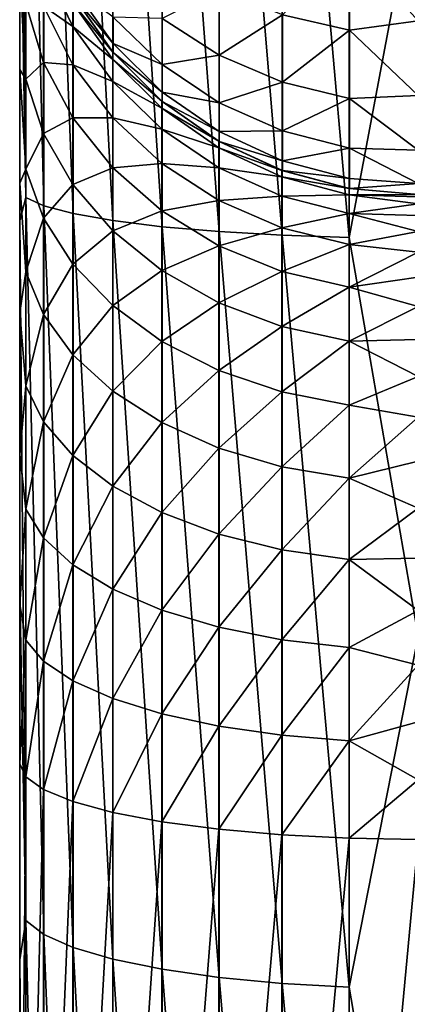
# Model space of a CAD drawing. Header units: metres. Extents: x -150 to 146, y -127 to 82.
# Tile 16 of 256: x -149.6 to -148.628, y -4.784 to -2.311. Entities that reach past the tile are written whole.
import ezdxf

# ---------------------------------------------------------------- set-up
doc = ezdxf.new("R2010")
doc.units = ezdxf.units.M
doc.layers.add('solid_ELLA_AP_WANNE_SW0001', color=7, linetype='CONTINUOUS')

msp = doc.modelspace()

# ---------------------------------------------------------------- linework, layer by layer
at = {"layer": 'solid_ELLA_AP_WANNE_SW0001'}
for points in [[(-149.600006, -21.998028, 0.260199), (-149.600006, 21.9667, 1.200968), (-149.600006, 21.998051, 0.258183)], [(-149.600006, -21.989384, -0.680831), (-149.600006, 21.998051, 0.258183), (-149.600006, 21.989319, -0.682889)], [(-149.600006, -21.998028, 0.260199), (-149.600006, 21.998051, 0.258183), (-149.600006, -21.989384, -0.680831)], [(-149.600006, -21.940376, -1.617136), (-149.600006, 21.989319, -0.682889), (-149.600006, 21.940222, -1.619231)], [(-149.600006, -21.989384, -0.680831), (-149.600006, 21.989319, -0.682889), (-149.600006, -21.940376, -1.617136)], [(-149.600006, -21.966591, 1.202937), (-149.600006, 21.895464, 2.140321), (-149.600006, 21.9667, 1.200968)], [(-149.600006, -21.966591, 1.202937), (-149.600006, 21.9667, 1.200968), (-149.600006, -21.998028, 0.260199)], [(-149.600006, -21.850758, -2.55427), (-149.600006, 21.940222, -1.619231), (-149.600006, 21.850508, -2.556398)], [(-149.600006, -21.940376, -1.617136), (-149.600006, 21.940222, -1.619231), (-149.600006, -21.850758, -2.55427)], [(-149.600006, -21.895277, 2.142242), (-149.600006, 21.784483, 3.071629), (-149.600006, 21.895464, 2.140321)], [(-149.600006, -21.895277, 2.142242), (-149.600006, 21.895464, 2.140321), (-149.600006, -21.966591, 1.202937)], [(-149.600006, -21.721155, -3.488612), (-149.600006, 21.850508, -2.556398), (-149.600006, 21.720808, -3.490769)], [(-149.600006, -21.850758, -2.55427), (-149.600006, 21.850508, -2.556398), (-149.600006, -21.721155, -3.488612)], [(-149.600006, -21.78422, 3.073499), (-149.600006, 21.632984, 3.999683), (-149.600006, 21.784483, 3.071629)], [(-149.600006, -21.78422, 3.073499), (-149.600006, 21.784483, 3.071629), (-149.600006, -21.895277, 2.142242)], [(-149.600006, -21.552286, -4.41507), (-149.600006, 21.720808, -3.490769), (-149.600006, 21.551838, -4.417252)], [(-149.600006, -21.721155, -3.488612), (-149.600006, 21.720808, -3.490769), (-149.600006, -21.552286, -4.41507)], [(-149.600006, -21.632648, 4.001499), (-149.600006, 21.441534, 4.9232), (-149.600006, 21.632984, 3.999683)], [(-149.600006, -21.632648, 4.001499), (-149.600006, 21.632984, 3.999683), (-149.600006, -21.78422, 3.073499)], [(-149.600006, -21.344658, -5.329469), (-149.600006, 21.551838, -4.417252), (-149.600006, 21.344109, -5.331671)], [(-149.600006, -21.552286, -4.41507), (-149.600006, 21.551838, -4.417252), (-149.600006, -21.344658, -5.329469)], [(-149.600006, -21.44113, 4.924959), (-149.600006, 21.211245, 5.837162), (-149.600006, 21.441534, 4.9232)], [(-149.600006, -21.44113, 4.924959), (-149.600006, 21.441534, 4.9232), (-149.600006, -21.632648, 4.001499)], [(-149.600006, -21.096973, -6.236975), (-149.600006, 21.344109, -5.331671), (-149.600006, 21.096317, -6.239192)], [(-149.600006, -21.344658, -5.329469), (-149.600006, 21.344109, -5.331671), (-149.600006, -21.096973, -6.236975)], [(-149.600006, -21.210775, 5.838861), (-149.600006, 20.943209, 6.736605), (-149.600006, 21.211245, 5.837162)], [(-149.600006, -21.210775, 5.838861), (-149.600006, 21.211245, 5.837162), (-149.600006, -21.44113, 4.924959)], [(-149.600006, -20.810144, -7.135509), (-149.600006, 21.096317, -6.239192), (-149.600006, 20.809381, -7.137736)], [(-149.600006, -21.096973, -6.236975), (-149.600006, 21.096317, -6.239192), (-149.600006, -20.810144, -7.135509)], [(-149.600006, -20.942682, 6.738243), (-149.600006, 20.636206, 7.624506), (-149.600006, 20.943209, 6.736605)], [(-149.600006, -20.942682, 6.738243), (-149.600006, 20.943209, 6.736605), (-149.600006, -21.210775, 5.838861)], [(-149.600006, -20.485786, -8.020185), (-149.600006, 20.809381, -7.137736), (-149.600006, 20.484913, -8.022417)], [(-149.600006, -20.810144, -7.135509), (-149.600006, 20.809381, -7.137736), (-149.600006, -20.485786, -8.020185)], [(-149.600006, -20.635624, 7.62608), (-149.600006, 20.290331, 8.501708), (-149.600006, 20.636206, 7.624506)], [(-149.600006, -20.635624, 7.62608), (-149.600006, 20.636206, 7.624506), (-149.600006, -20.942682, 6.738243)], [(-149.600006, -20.125418, -8.886335), (-149.600006, 20.484913, -8.022417), (-149.600006, 20.124432, -8.888567)], [(-149.600006, -20.485786, -8.020185), (-149.600006, 20.484913, -8.022417), (-149.600006, -20.125418, -8.886335)], [(-149.600006, -20.289701, 8.503214), (-149.600006, 19.907581, 9.363453), (-149.600006, 20.290331, 8.501708)], [(-149.600006, -20.289701, 8.503214), (-149.600006, 20.290331, 8.501708), (-149.600006, -20.635624, 7.62608)], [(-149.600006, -19.727198, -9.73768), (-149.600006, 20.124432, -8.888567), (-149.600006, 19.726101, -9.739904)], [(-149.600006, -20.125418, -8.886335), (-149.600006, 20.124432, -8.888567), (-149.600006, -19.727198, -9.73768)], [(-149.600006, -19.906904, 9.364891), (-149.600006, 19.489948, 10.204987), (-149.600006, 19.907581, 9.363453)], [(-149.600006, -19.906904, 9.364891), (-149.600006, 19.907581, 9.363453), (-149.600006, -20.289701, 8.503214)], [(-149.600006, -19.291613, -10.574054), (-149.600006, 19.726101, -9.739904), (-149.600006, 19.2904, -10.576266)], [(-149.600006, -19.727198, -9.73768), (-149.600006, 19.726101, -9.739904), (-149.600006, -19.291613, -10.574054)], [(-149.600006, -19.489231, 10.206356), (-149.600006, 19.036777, 11.026817), (-149.600006, 19.489948, 10.204987)], [(-149.600006, -19.489231, 10.206356), (-149.600006, 19.489948, 10.204987), (-149.600006, -19.906904, 9.364891)], [(-149.600006, -18.821114, -11.390936), (-149.600006, 19.2904, -10.576266), (-149.600006, 18.819786, -11.39313)], [(-149.600006, -19.291613, -10.574054), (-149.600006, 19.2904, -10.576266), (-149.600006, -18.821114, -11.390936)], [(-149.600006, -19.036022, 11.028121), (-149.600006, 18.546803, 11.831904), (-149.600006, 19.036777, 11.026817)], [(-149.600006, -19.036022, 11.028121), (-149.600006, 19.036777, 11.026817), (-149.600006, -19.489231, 10.206356)], [(-149.600006, -18.318157, -12.183805), (-149.600006, 18.819786, -11.39313), (-149.600006, 18.316713, -12.185976)], [(-149.600006, -18.821114, -11.390936), (-149.600006, 18.819786, -11.39313), (-149.600006, -18.318157, -12.183805)], [(-149.600006, -18.546013, 11.833142), (-149.600006, 18.022772, 12.616012), (-149.600006, 18.546803, 11.831904)], [(-149.600006, -18.546013, 11.833142), (-149.600006, 18.546803, 11.831904), (-149.600006, -19.036022, 11.028121)], [(-149.600006, -17.78137, -12.954173), (-149.600006, 18.316713, -12.185976), (-149.600006, 17.77981, -12.956315)], [(-149.600006, -18.318157, -12.183805), (-149.600006, 18.316713, -12.185976), (-149.600006, -17.78137, -12.954173)], [(-149.600006, -18.02195, 12.617183), (-149.600006, 17.467459, 13.374852), (-149.600006, 18.022772, 12.616012)], [(-149.600006, -18.02195, 12.617183), (-149.600006, 18.022772, 12.616012), (-149.600006, -18.546013, 11.833142)], [(-149.600006, -17.20989, -13.70389), (-149.600006, 17.77981, -12.956315), (-149.600006, 17.208212, -13.705997)], [(-149.600006, -17.78137, -12.954173), (-149.600006, 17.77981, -12.956315), (-149.600006, -17.20989, -13.70389)], [(-149.600006, -17.466614, 13.375957), (-149.600006, 16.88134, 14.10716), (-149.600006, 17.467459, 13.374852)], [(-149.600006, -17.466614, 13.375957), (-149.600006, 17.467459, 13.374852), (-149.600006, -18.02195, 12.617183)], [(-149.600006, -16.606937, -14.428944), (-149.600006, 17.208212, -13.705997), (-149.600006, 16.605141, -14.431011)], [(-149.600006, -17.20989, -13.70389), (-149.600006, 17.208212, -13.705997), (-149.600006, -16.606937, -14.428944)], [(-149.600006, -16.880476, 14.108193), (-149.600006, 16.26153, 14.816848), (-149.600006, 16.88134, 14.10716)], [(-149.600006, -16.880476, 14.108193), (-149.600006, 16.88134, 14.10716), (-149.600006, -17.466614, 13.375957)], [(-149.600006, -15.97573, -15.125323), (-149.600006, 16.605141, -14.431011), (-149.600006, 15.973818, -15.127343)], [(-149.600006, -16.606937, -14.428944), (-149.600006, 16.605141, -14.431011), (-149.600006, -15.97573, -15.125323)], [(-149.600006, -16.260656, 14.817809), (-149.600006, 15.611307, 15.500517), (-149.600006, 16.26153, 14.816848)], [(-149.600006, -16.260656, 14.817809), (-149.600006, 16.26153, 14.816848), (-149.600006, -16.880476, 14.108193)], [(-149.600006, -15.316237, -15.792521), (-149.600006, 15.973818, -15.127343), (-149.600006, 15.314211, -15.794485)], [(-149.600006, -15.97573, -15.125323), (-149.600006, 15.973818, -15.127343), (-149.600006, -15.316237, -15.792521)], [(-149.600006, -15.610427, 15.501404), (-149.600006, 14.934283, 16.154345), (-149.600006, 15.611307, 15.500517)], [(-149.600006, -15.610427, 15.501404), (-149.600006, 15.611307, 15.500517), (-149.600006, -16.260656, 14.817809)], [(-149.600006, -14.625737, -16.433668), (-149.600006, 15.314211, -15.794485), (-149.600006, 14.623599, -16.43557)], [(-149.600006, -15.316237, -15.792521), (-149.600006, 15.314211, -15.794485), (-149.600006, -14.625737, -16.433668)], [(-149.600006, -14.933402, 16.155161), (-149.600006, 14.232514, 16.775936), (-149.600006, 14.934283, 16.154345)], [(-149.600006, -14.933402, 16.155161), (-149.600006, 14.934283, 16.154345), (-149.600006, -15.610427, 15.501404)], [(-149.600006, -13.907948, -17.045559), (-149.600006, 14.623599, -16.43557), (-149.600006, 13.9057, -17.047394)], [(-149.600006, -14.625737, -16.433668), (-149.600006, 14.623599, -16.43557), (-149.600006, -13.907948, -17.045559)], [(-149.600006, -14.231633, 16.776684), (-149.600006, 13.501911, 17.36899), (-149.600006, 14.232514, 16.775936)], [(-149.600006, -14.231633, 16.776684), (-149.600006, 14.232514, 16.775936), (-149.600006, -14.933402, 16.155161)], [(-149.600006, -13.166752, -17.624821), (-149.600006, 13.9057, -17.047394), (-149.600006, 13.164395, -17.626581)], [(-149.600006, -13.907948, -17.045559), (-149.600006, 13.9057, -17.047394), (-149.600006, -13.166752, -17.624821)], [(-149.600006, -13.501035, 17.369673), (-149.600006, 12.745324, 17.931526), (-149.600006, 13.501911, 17.36899)], [(-149.600006, -13.501035, 17.369673), (-149.600006, 13.501911, 17.36899), (-149.600006, -14.231633, 16.776684)], [(-149.600006, -12.403712, -18.169804), (-149.600006, 13.164395, -17.626581), (-149.600006, 12.401247, -18.171486)], [(-149.600006, -13.166752, -17.624821), (-149.600006, 13.164395, -17.626581), (-149.600006, -12.403712, -18.169804)], [(-149.600006, -12.744456, 17.932144), (-149.600006, 11.966698, 18.460606), (-149.600006, 12.745324, 17.931526)], [(-149.600006, -12.744456, 17.932144), (-149.600006, 12.745324, 17.931526), (-149.600006, -13.501035, 17.369673)], [(-149.600006, -11.614569, -18.683702), (-149.600006, 12.401247, -18.171486), (-149.600006, 11.611998, -18.685301)], [(-149.600006, -12.403712, -18.169804), (-149.600006, 12.401247, -18.171486), (-149.600006, -11.614569, -18.683702)], [(-149.600006, -11.96584, 18.461163), (-149.600006, 11.169103, 18.9538), (-149.600006, 11.966698, 18.460606)], [(-149.600006, -11.96584, 18.461163), (-149.600006, 11.966698, 18.460606), (-149.600006, -12.744456, 17.932144)], [(-149.600006, -10.802974, -19.164438), (-149.600006, 11.611998, -18.685301), (-149.600006, 10.800297, -19.165945)], [(-149.600006, -11.614569, -18.683702), (-149.600006, 11.611998, -18.685301), (-149.600006, -10.802974, -19.164438)], [(-149.600006, -11.168255, 18.954298), (-149.600006, 10.347353, 19.413927), (-149.600006, 11.169103, 18.9538)], [(-149.600006, -11.168255, 18.954298), (-149.600006, 11.169103, 18.9538), (-149.600006, -11.96584, 18.461163)], [(-149.600006, -9.973347, -19.609375), (-149.600006, 10.800297, -19.165945), (-149.600006, 9.970567, -19.610788)], [(-149.600006, -10.802974, -19.164438), (-149.600006, 10.800297, -19.165945), (-149.600006, -9.973347, -19.609375)], [(-149.600006, -10.346498, 19.414373), (-149.600006, 9.504348, 19.839962), (-149.600006, 10.347353, 19.413927)], [(-149.600006, -10.346498, 19.414373), (-149.600006, 10.347353, 19.413927), (-149.600006, -11.168255, 18.954298)], [(-149.600006, -9.128784, -20.016539), (-149.600006, 9.970567, -19.610788), (-149.600006, 9.125904, -20.017851)], [(-149.600006, -9.973347, -19.609375), (-149.600006, 9.970567, -19.610788), (-149.600006, -9.128784, -20.016539)], [(-149.600006, -9.503487, 19.840361), (-149.600006, 8.645781, 20.229345), (-149.600006, 9.504348, 19.839962)], [(-149.600006, -9.503487, 19.840361), (-149.600006, 9.504348, 19.839962), (-149.600006, -10.346498, 19.414373)], [(-149.600006, -8.264259, -20.388304), (-149.600006, 9.125904, -20.017851), (-149.600006, 8.261278, -20.389511)], [(-149.600006, -9.128784, -20.016539), (-149.600006, 9.125904, -20.017851), (-149.600006, -8.264259, -20.388304)], [(-149.600006, -8.644942, 20.229692), (-149.600006, 7.777208, 20.579575), (-149.600006, 8.645781, 20.229345)], [(-149.600006, -8.644942, 20.229692), (-149.600006, 8.645781, 20.229345), (-149.600006, -9.503487, 19.840361)], [(-149.600006, -7.382665, -20.723766), (-149.600006, 8.261278, -20.389511), (-149.600006, 7.379586, -20.724861)], [(-149.600006, -8.264259, -20.388304), (-149.600006, 8.261278, -20.389511), (-149.600006, -7.382665, -20.723766)], [(-149.600006, -7.776448, 20.579865), (-149.600006, 6.004897, 21.164892), (-149.600006, 7.777208, 20.579575)], [(-149.600006, -7.776448, 20.579865), (-149.600006, 7.777208, 20.579575), (-149.600006, -8.644942, 20.229692)], [(-149.600006, -6.48882, -21.021122), (-149.600006, 7.379586, -20.724861), (-149.600006, 6.485651, -21.022099)], [(-149.600006, -7.382665, -20.723766), (-149.600006, 7.379586, -20.724861), (-149.600006, -6.48882, -21.021122)], [(-149.600006, -5.587032, -21.278715), (-149.600006, 6.485651, -21.022099), (-149.600006, 5.583785, -21.279568)], [(-149.600006, -6.48882, -21.021122), (-149.600006, 6.485651, -21.022099), (-149.600006, -5.587032, -21.278715)], [(-149.600006, -4.18, 21.599251), (-149.600006, 4.18, 21.599251), (-149.600006, 6.004897, 21.164892)], [(-149.600006, -6.004436, 21.165047), (-149.600006, 6.004897, 21.164892), (-149.600006, -7.776448, 20.579865)], [(-149.600006, -4.18, 21.599251), (-149.600006, 6.004897, 21.164892), (-149.600006, -6.004436, 21.165047)], [(-149.600006, -4.672583, -21.497683), (-149.600006, 5.583785, -21.279568), (-149.600006, 4.669267, -21.498404)], [(-149.600006, -5.587032, -21.278715), (-149.600006, 5.583785, -21.279568), (-149.600006, -4.672583, -21.497683)], [(-149.600006, -3.746876, -21.678057), (-149.600006, 4.669267, -21.498404), (-149.600006, 3.743501, -21.678638)], [(-149.600006, -4.672583, -21.497683), (-149.600006, 4.669267, -21.498404), (-149.600006, -3.746876, -21.678057)], [(-149.600006, -3.779672, 21.705858), (-149.600006, 4.18, 21.599251), (-149.600006, -4.18, 21.599251)], [(-149.600006, -3.779672, 21.705858), (-149.600006, 3.779672, 21.705858), (-149.600006, 4.18, 21.599251)], [(-149.600006, -3.403094, 21.86396), (-149.600006, 3.403093, 21.86396), (-149.600006, 3.779672, 21.705858)], [(-149.600006, -3.403094, 21.86396), (-149.600006, 3.779672, 21.705858), (-149.600006, -3.779672, 21.705858)], [(-149.600006, -2.814972, -21.818918), (-149.600006, 3.743501, -21.678638), (-149.600006, 2.811551, -21.819359)], [(-149.600006, -3.746876, -21.678057), (-149.600006, 3.743501, -21.678638), (-149.600006, -2.814972, -21.818918)], [(-149.600006, -3.046481, 22.075972), (-149.600006, 3.04648, 22.075972), (-149.600006, 3.403093, 21.86396)], [(-149.600006, -3.046481, 22.075972), (-149.600006, 3.403093, 21.86396), (-149.600006, -3.403094, 21.86396)], [(-149.600006, -2.721186, 22.334644), (-149.600006, 2.721185, 22.334644), (-149.600006, 3.04648, 22.075972)], [(-149.600006, -2.721186, 22.334644), (-149.600006, 3.04648, 22.075972), (-149.600006, -3.046481, 22.075972)], [(-149.600006, -2.814972, -21.818918), (-149.600006, 2.811551, -21.819359), (-149.600006, -1.881876, -21.919361)], [(-149.600006, -2.43617, 22.635626), (-149.600006, 2.436169, 22.635626), (-149.600006, 2.721185, 22.334644)], [(-149.600006, -2.43617, 22.635626), (-149.600006, 2.721185, 22.334644), (-149.600006, -2.721186, 22.334644)], [(-149.600006, -2.194824, 22.972635), (-149.600006, 2.436169, 22.635626), (-149.600006, -2.43617, 22.635626)], [(-149.600006, -0.944381, -21.979408), (-149.584915, -0.921143, -22.153896), (-149.584915, -2.757069, -22.000942)], [(-149.584915, -0.921143, -22.153896), (-149.539841, -0.928146, -22.322315), (-149.539856, -2.778029, -22.168198)], [(-149.584915, -2.757069, -22.000942), (-149.584915, -0.921143, -22.153896), (-149.539856, -2.778029, -22.168198)], [(-149.539856, -2.778029, -22.168198), (-149.539841, -0.928146, -22.322315), (-149.466171, -2.797696, -22.325136)], [(-149.539841, -0.928146, -22.322315), (-149.466156, -0.934717, -22.480341), (-149.466171, -2.797696, -22.325136)], [(-149.466171, -2.797696, -22.325136), (-149.466156, -0.934717, -22.480341), (-149.366119, -2.815471, -22.466976)], [(-149.466156, -0.934717, -22.480341), (-149.366104, -0.940655, -22.623167), (-149.366119, -2.815471, -22.466976)], [(-149.600006, -1.881876, -21.919361), (-149.600006, -0.944381, -21.979408), (-149.584915, -2.757069, -22.000942)], [(-149.366119, -2.815471, -22.466976), (-149.366104, -0.940655, -22.623167), (-149.242737, -2.830812, -22.589401)], [(-149.366104, -0.940655, -22.623167), (-149.242722, -0.945781, -22.746441), (-149.242737, -2.830812, -22.589401)], [(-149.242737, -2.830812, -22.589401), (-149.242722, -0.945781, -22.746441), (-149.099792, -2.843254, -22.688684)], [(-149.242722, -0.945781, -22.746441), (-149.099777, -0.949938, -22.846411), (-149.099792, -2.843254, -22.688684)], [(-149.099792, -2.843254, -22.688684), (-149.099777, -0.949938, -22.846411), (-148.941635, -2.852417, -22.761803)], [(-149.099777, -0.949938, -22.846411), (-148.94162, -0.952999, -22.920034), (-148.941635, -2.852417, -22.761803)], [(-148.941635, -2.852417, -22.761803), (-148.94162, -0.952999, -22.920034), (-148.773071, -2.858022, -22.806528)], [(-148.94162, -0.952999, -22.920034), (-148.773056, -0.954871, -22.965069), (-148.773071, -2.858022, -22.806528)], [(-148.773071, -2.858022, -22.806528), (-148.773056, -0.954871, -22.965069), (-148.600006, -1.936559, -22.918327)], [(-149.600006, -2.814972, -21.818918), (-149.600006, -1.881876, -21.919361), (-149.584915, -2.757069, -22.000942)], [(-148.773071, -2.858022, -22.806528), (-148.600006, -1.936559, -22.918327), (-148.600006, -3.859364, -22.673891)], [(-148.772446, -2.121585, 27.476038), (-148.600006, -2.313447, 27.236763), (-148.600006, -2.078311, 27.550867)], [(-148.94104, -2.298431, 27.147707), (-148.772446, -2.336854, 27.171072), (-148.772446, -2.121585, 27.476038)], [(-148.772446, -2.121585, 27.476038), (-148.772446, -2.336854, 27.171072), (-148.600006, -2.313447, 27.236763)], [(-149.540054, -2.174252, 23.884594), (-149.466461, -2.327509, 23.923864), (-149.466461, -2.268887, 24.231775)], [(-149.540054, -2.174252, 23.884594), (-149.540054, -2.277046, 23.56757), (-149.466461, -2.327509, 23.923864)], [(-149.600006, -2.194824, 22.972635), (-149.585022, -2.460447, 22.885382), (-149.585022, -2.270875, 23.18482)], [(-149.600006, -2.194824, 22.972635), (-149.600006, -2.43617, 22.635626), (-149.585022, -2.460447, 22.885382)], [(-149.466461, -2.249244, 24.544601), (-149.466461, -2.268887, 24.231775), (-149.366486, -2.392253, 24.544601)], [(-149.465851, -2.250302, 25.75), (-149.466461, -2.249244, 24.544601), (-149.366486, -2.392253, 24.544601)], [(-149.465851, -2.229343, 26.056416), (-149.365707, -2.370898, 26.075872), (-149.365707, -2.304443, 26.395674)], [(-149.465851, -2.229343, 26.056416), (-149.465851, -2.250302, 25.75), (-149.365707, -2.370898, 26.075872)], [(-149.465851, -2.250302, 25.75), (-149.366486, -2.392253, 24.544601), (-149.365707, -2.393189, 25.75)], [(-149.465851, -2.250302, 25.75), (-149.365707, -2.393189, 25.75), (-149.365707, -2.370898, 26.075872)], [(-149.242249, -2.308156, 26.752573), (-149.099243, -2.399848, 26.7924), (-149.099243, -2.235555, 27.109472)], [(-149.099243, -2.235555, 27.109472), (-149.099243, -2.399848, 26.7924), (-148.94104, -2.298431, 27.147707)], [(-149.585022, -2.270875, 23.18482), (-149.540054, -2.418691, 23.265896), (-149.540054, -2.277046, 23.56757)], [(-149.585022, -2.270875, 23.18482), (-149.585022, -2.460447, 22.885382), (-149.540054, -2.418691, 23.265896)], [(-149.466461, -2.268887, 24.231775), (-149.366486, -2.410773, 24.249664), (-149.366486, -2.392253, 24.544601)], [(-149.466461, -2.268887, 24.231775), (-149.466461, -2.327509, 23.923864), (-149.366486, -2.410773, 24.249664)], [(-149.540054, -2.277046, 23.56757), (-149.466461, -2.424187, 23.625704), (-149.466461, -2.327509, 23.923864)], [(-149.540054, -2.277046, 23.56757), (-149.540054, -2.418691, 23.265896), (-149.466461, -2.424187, 23.625704)], [(-149.099243, -2.399848, 26.7924), (-148.94104, -2.467345, 26.821718), (-148.94104, -2.298431, 27.147707)], [(-148.94104, -2.298431, 27.147707), (-148.94104, -2.467345, 26.821718), (-148.772446, -2.336854, 27.171072)], [(-149.365707, -2.304443, 26.395674), (-149.242249, -2.423175, 26.428942), (-149.242249, -2.308156, 26.752573)], [(-149.365707, -2.304443, 26.395674), (-149.365707, -2.370898, 26.075872), (-149.242249, -2.423175, 26.428942)], [(-149.242249, -2.308156, 26.752573), (-149.242249, -2.423175, 26.428942), (-149.099243, -2.399848, 26.7924)], [(-148.772446, -2.336854, 27.171072), (-148.600006, -2.501488, 26.892391), (-148.600006, -2.313447, 27.236763)], [(-149.466461, -2.327509, 23.923864), (-149.366486, -2.466042, 23.959362), (-149.366486, -2.410773, 24.249664)], [(-149.466461, -2.327509, 23.923864), (-149.466461, -2.424187, 23.625704), (-149.366486, -2.466042, 23.959362)], [(-148.94104, -2.467345, 26.821718), (-148.772446, -2.50859, 26.839634), (-148.772446, -2.336854, 27.171072)], [(-148.772446, -2.336854, 27.171072), (-148.772446, -2.50859, 26.839634), (-148.600006, -2.501488, 26.892391)], [(-149.365707, -2.370898, 26.075872), (-149.242249, -2.493054, 26.092663), (-149.242249, -2.423175, 26.428942)], [(-149.365707, -2.370898, 26.075872), (-149.365707, -2.393189, 25.75), (-149.242249, -2.493054, 26.092663)], [(-149.366486, -2.392253, 24.544601), (-149.366486, -2.410773, 24.249664), (-149.243195, -2.515708, 24.544601)], [(-149.365707, -2.393189, 25.75), (-149.366486, -2.392253, 24.544601), (-149.243195, -2.515708, 24.544601)], [(-149.365707, -2.393189, 25.75), (-149.243195, -2.515708, 24.544601), (-149.242249, -2.516493, 25.75)], [(-149.365707, -2.393189, 25.75), (-149.242249, -2.516493, 25.75), (-149.242249, -2.493054, 26.092663)], [(-149.585022, -2.460447, 22.885382), (-149.540054, -2.59696, 22.98431), (-149.540054, -2.418691, 23.265896)], [(-149.540054, -2.418691, 23.265896), (-149.466461, -2.557404, 23.34198), (-149.466461, -2.424187, 23.625704)], [(-149.540054, -2.418691, 23.265896), (-149.540054, -2.59696, 22.98431), (-149.466461, -2.557404, 23.34198)], [(-149.366486, -2.410773, 24.249664), (-149.243195, -2.533258, 24.265108), (-149.243195, -2.515708, 24.544601)], [(-149.366486, -2.410773, 24.249664), (-149.366486, -2.466042, 23.959362), (-149.243195, -2.533258, 24.265108)], [(-149.242249, -2.423175, 26.428942), (-149.099243, -2.519436, 26.455914), (-149.099243, -2.399848, 26.7924)], [(-149.242249, -2.423175, 26.428942), (-149.242249, -2.493054, 26.092663), (-149.099243, -2.519436, 26.455914)], [(-149.099243, -2.399848, 26.7924), (-149.099243, -2.519436, 26.455914), (-148.94104, -2.467345, 26.821718)], [(-149.600006, -2.43617, 22.635626), (-149.585022, -2.685988, 22.612007), (-149.585022, -2.460447, 22.885382)], [(-149.600006, -2.43617, 22.635626), (-149.600006, -2.721186, 22.334644), (-149.585022, -2.685988, 22.612007)], [(-149.466461, -2.424187, 23.625704), (-149.366486, -2.557191, 23.678251), (-149.366486, -2.466042, 23.959362)], [(-149.466461, -2.424187, 23.625704), (-149.466461, -2.557404, 23.34198), (-149.366486, -2.557191, 23.678251)], [(-149.585022, -2.460447, 22.885382), (-149.585022, -2.685988, 22.612007), (-149.540054, -2.59696, 22.98431)], [(-149.366486, -2.466042, 23.959362), (-149.243195, -2.585633, 23.990005), (-149.243195, -2.533258, 24.265108)], [(-149.366486, -2.466042, 23.959362), (-149.366486, -2.557191, 23.678251), (-149.243195, -2.585633, 23.990005)], [(-149.099243, -2.519436, 26.455914), (-148.94104, -2.590296, 26.475767), (-148.94104, -2.467345, 26.821718)], [(-148.94104, -2.467345, 26.821718), (-148.94104, -2.590296, 26.475767), (-148.772446, -2.50859, 26.839634)], [(-149.242249, -2.493054, 26.092663), (-149.099243, -2.592092, 26.106276), (-149.099243, -2.519436, 26.455914)], [(-149.242249, -2.493054, 26.092663), (-149.242249, -2.516493, 25.75), (-149.099243, -2.592092, 26.106276)], [(-149.243195, -2.515708, 24.544601), (-149.243195, -2.533258, 24.265108), (-149.100296, -2.615851, 24.544601)], [(-149.242249, -2.516493, 25.75), (-149.243195, -2.515708, 24.544601), (-149.100296, -2.615851, 24.544601)], [(-149.242249, -2.516493, 25.75), (-149.100296, -2.615851, 24.544601), (-149.099243, -2.616462, 25.75)], [(-149.242249, -2.516493, 25.75), (-149.099243, -2.616462, 25.75), (-149.099243, -2.592092, 26.106276)], [(-149.099243, -2.519436, 26.455914), (-149.099243, -2.592092, 26.106276), (-148.94104, -2.590296, 26.475767)], [(-148.94104, -2.590296, 26.475767), (-148.772446, -2.633597, 26.4879), (-148.772446, -2.50859, 26.839634)], [(-148.772446, -2.50859, 26.839634), (-148.600006, -2.638606, 26.524765), (-148.600006, -2.501488, 26.892391)], [(-148.772446, -2.50859, 26.839634), (-148.772446, -2.633597, 26.4879), (-148.600006, -2.638606, 26.524765)], [(-149.243195, -2.533258, 24.265108), (-149.100296, -2.632614, 24.277636), (-149.100296, -2.615851, 24.544601)], [(-149.243195, -2.533258, 24.265108), (-149.243195, -2.585633, 23.990005), (-149.100296, -2.632614, 24.277636)], [(-149.540054, -2.59696, 22.98431), (-149.466461, -2.725066, 23.077148), (-149.466461, -2.557404, 23.34198)], [(-149.466461, -2.557404, 23.34198), (-149.366486, -2.68279, 23.410753), (-149.366486, -2.557191, 23.678251)], [(-149.466461, -2.557404, 23.34198), (-149.466461, -2.725066, 23.077148), (-149.366486, -2.68279, 23.410753)], [(-149.366486, -2.557191, 23.678251), (-149.243195, -2.67201, 23.723616), (-149.243195, -2.585633, 23.990005)], [(-149.366486, -2.557191, 23.678251), (-149.366486, -2.68279, 23.410753), (-149.243195, -2.67201, 23.723616)], [(-149.585022, -2.685988, 22.612007), (-149.540054, -2.809053, 22.727238), (-149.540054, -2.59696, 22.98431)], [(-149.540054, -2.59696, 22.98431), (-149.540054, -2.809053, 22.727238), (-149.466461, -2.725066, 23.077148)], [(-149.243195, -2.585633, 23.990005), (-149.100296, -2.682642, 24.014864), (-149.100296, -2.632614, 24.277636)], [(-149.243195, -2.585633, 23.990005), (-149.243195, -2.67201, 23.723616), (-149.100296, -2.682642, 24.014864)], [(-149.099243, -2.592092, 26.106276), (-148.94104, -2.664995, 26.116295), (-148.94104, -2.590296, 26.475767)], [(-149.099243, -2.592092, 26.106276), (-149.099243, -2.616462, 25.75), (-148.94104, -2.664995, 26.116295)], [(-148.94104, -2.590296, 26.475767), (-148.94104, -2.664995, 26.116295), (-148.772446, -2.633597, 26.4879)], [(-149.100296, -2.615851, 24.544601), (-149.100296, -2.632614, 24.277636), (-148.942184, -2.689633, 24.544601)], [(-149.099243, -2.616462, 25.75), (-149.100296, -2.615851, 24.544601), (-148.942184, -2.689633, 24.544601)], [(-149.099243, -2.616462, 25.75), (-148.942184, -2.689633, 24.544601), (-148.94104, -2.69005, 25.75)], [(-149.099243, -2.616462, 25.75), (-148.94104, -2.69005, 25.75), (-148.94104, -2.664995, 26.116295)], [(-149.100296, -2.632614, 24.277636), (-148.942184, -2.705817, 24.286865), (-148.942184, -2.689633, 24.544601)], [(-149.100296, -2.632614, 24.277636), (-149.100296, -2.682642, 24.014864), (-148.942184, -2.705817, 24.286865)], [(-148.94104, -2.664995, 26.116295), (-148.772446, -2.709545, 26.122417), (-148.772446, -2.633597, 26.4879)], [(-148.772446, -2.633597, 26.4879), (-148.600006, -2.722009, 26.141365), (-148.600006, -2.638606, 26.524765)], [(-148.772446, -2.633597, 26.4879), (-148.772446, -2.709545, 26.122417), (-148.600006, -2.722009, 26.141365)], [(-148.94104, -2.664995, 26.116295), (-148.94104, -2.69005, 25.75), (-148.772446, -2.709545, 26.122417)], [(-149.600006, -2.721186, 22.334644), (-149.585022, -2.943954, 22.368996), (-149.585022, -2.685988, 22.612007)], [(-149.585022, -2.685988, 22.612007), (-149.585022, -2.943954, 22.368996), (-149.540054, -2.809053, 22.727238)], [(-149.466461, -2.725066, 23.077148), (-149.366486, -2.840864, 23.161066), (-149.366486, -2.68279, 23.410753)], [(-149.366486, -2.68279, 23.410753), (-149.243195, -2.791032, 23.470123), (-149.243195, -2.67201, 23.723616)], [(-149.366486, -2.68279, 23.410753), (-149.366486, -2.840864, 23.161066), (-149.243195, -2.791032, 23.470123)], [(-149.243195, -2.67201, 23.723616), (-149.100296, -2.765147, 23.760412), (-149.100296, -2.682642, 24.014864)], [(-149.243195, -2.67201, 23.723616), (-149.243195, -2.791032, 23.470123), (-149.100296, -2.765147, 23.760412)], [(-149.100296, -2.682642, 24.014864), (-148.942184, -2.754115, 24.033178), (-148.942184, -2.705817, 24.286865)], [(-149.100296, -2.682642, 24.014864), (-149.100296, -2.765147, 23.760412), (-148.942184, -2.754115, 24.033178)], [(-148.942184, -2.689633, 24.544601), (-148.942184, -2.705817, 24.286865), (-148.773651, -2.734808, 24.544601)], [(-148.94104, -2.69005, 25.75), (-148.942184, -2.689633, 24.544601), (-148.773651, -2.734808, 24.544601)], [(-148.94104, -2.69005, 25.75), (-148.773651, -2.734808, 24.544601), (-148.772446, -2.735019, 25.75)], [(-148.94104, -2.69005, 25.75), (-148.772446, -2.735019, 25.75), (-148.772446, -2.709545, 26.122417)], [(-148.942184, -2.705817, 24.286865), (-148.773651, -2.750637, 24.292517), (-148.773651, -2.734808, 24.544601)], [(-148.942184, -2.705817, 24.286865), (-148.942184, -2.754115, 24.033178), (-148.773651, -2.750637, 24.292517)], [(-148.772446, -2.709545, 26.122417), (-148.772446, -2.735019, 25.75), (-148.600006, -2.722009, 26.141365)], [(-149.600006, -2.721186, 22.334644), (-149.600006, -3.046481, 22.075972), (-149.585022, -2.943954, 22.368996)], [(-149.540054, -2.809053, 22.727238), (-149.466461, -2.924539, 22.835371), (-149.466461, -2.725066, 23.077148)], [(-149.466461, -2.725066, 23.077148), (-149.466461, -2.924539, 22.835371), (-149.366486, -2.840864, 23.161066)], [(-148.773651, -2.734808, 24.544601), (-148.773651, -2.750637, 24.292517), (-148.600006, -2.75, 24.544601)], [(-148.772446, -2.735019, 25.75), (-148.773651, -2.734808, 24.544601), (-148.600006, -2.75, 24.544601)], [(-148.772446, -2.735019, 25.75), (-148.600006, -2.75, 25.75), (-148.600006, -2.722009, 26.141365)], [(-148.772446, -2.735019, 25.75), (-148.600006, -2.75, 24.544601), (-148.600006, -2.75, 25.75)], [(-149.600006, -2.814972, -21.818918), (-149.584915, -2.757069, -22.000942), (-149.584915, -4.573959, -21.696106)], [(-149.584915, -2.757069, -22.000942), (-149.539856, -2.778029, -22.168198), (-149.539856, -4.608731, -21.861046)], [(-149.584915, -4.573959, -21.696106), (-149.584915, -2.757069, -22.000942), (-149.539856, -4.608731, -21.861046)], [(-149.243195, -2.791032, 23.470123), (-149.100296, -2.878835, 23.518282), (-149.100296, -2.765147, 23.760412)], [(-149.100296, -2.765147, 23.760412), (-148.942184, -2.833768, 23.787523), (-148.942184, -2.754115, 24.033178)], [(-149.100296, -2.765147, 23.760412), (-149.100296, -2.878835, 23.518282), (-148.942184, -2.833768, 23.787523)], [(-148.942184, -2.754115, 24.033178), (-148.773651, -2.797876, 24.044392), (-148.773651, -2.750637, 24.292517)], [(-148.942184, -2.754115, 24.033178), (-148.942184, -2.833768, 23.787523), (-148.773651, -2.797876, 24.044392)], [(-148.773651, -2.750637, 24.292517), (-148.600006, -2.755872, 24.39146), (-148.600006, -2.75, 24.544601)], [(-148.773651, -2.750637, 24.292517), (-148.600006, -2.773453, 24.239216), (-148.600006, -2.755872, 24.39146)], [(-148.773651, -2.750637, 24.292517), (-148.773651, -2.797876, 24.044392), (-148.600006, -2.773453, 24.239216)], [(-149.539856, -2.778029, -22.168198), (-149.466171, -2.797696, -22.325136), (-149.466171, -4.641358, -22.01581)], [(-149.539856, -4.608731, -21.861046), (-149.539856, -2.778029, -22.168198), (-149.466171, -4.641358, -22.01581)], [(-149.366486, -2.840864, 23.161066), (-149.243195, -2.940829, 23.233511), (-149.243195, -2.791032, 23.470123)], [(-149.243195, -2.791032, 23.470123), (-149.243195, -2.940829, 23.233511), (-149.100296, -2.878835, 23.518282)], [(-148.773651, -2.797876, 24.044392), (-148.600006, -2.802639, 24.088766), (-148.600006, -2.773453, 24.239216)], [(-149.600006, -3.746876, -21.678057), (-149.600006, -2.814972, -21.818918), (-149.584915, -4.573959, -21.696106)], [(-149.585022, -2.943954, 22.368996), (-149.540054, -3.051638, 22.498714), (-149.540054, -2.809053, 22.727238)], [(-149.540054, -2.809053, 22.727238), (-149.540054, -3.051638, 22.498714), (-149.466461, -2.924539, 22.835371)], [(-149.466171, -2.797696, -22.325136), (-149.366119, -2.815471, -22.466976), (-149.366135, -4.670847, -22.155687)], [(-149.466171, -4.641358, -22.01581), (-149.466171, -2.797696, -22.325136), (-149.366135, -4.670847, -22.155687)], [(-149.366135, -4.670847, -22.155687), (-149.366119, -2.815471, -22.466976), (-149.242752, -4.6963, -22.276419)], [(-149.366119, -2.815471, -22.466976), (-149.242737, -2.830812, -22.589401), (-149.242752, -4.6963, -22.276419)], [(-148.942184, -2.833768, 23.787523), (-148.773651, -2.875783, 23.804123), (-148.773651, -2.797876, 24.044392)], [(-148.773651, -2.797876, 24.044392), (-148.600006, -2.843261, 23.940992), (-148.600006, -2.802639, 24.088766)], [(-148.773651, -2.797876, 24.044392), (-148.773651, -2.875783, 23.804123), (-148.600006, -2.843261, 23.940992)], [(-149.466461, -2.924539, 22.835371), (-149.366486, -3.02893, 22.933115), (-149.366486, -2.840864, 23.161066)], [(-149.366486, -2.840864, 23.161066), (-149.366486, -3.02893, 22.933115), (-149.243195, -2.940829, 23.233511)], [(-149.242752, -4.6963, -22.276419), (-149.242737, -2.830812, -22.589401), (-149.099808, -4.716941, -22.374329)], [(-149.242737, -2.830812, -22.589401), (-149.099792, -2.843254, -22.688684), (-149.099808, -4.716941, -22.374329)], [(-149.100296, -2.878835, 23.518282), (-148.942184, -2.943525, 23.553764), (-148.942184, -2.833768, 23.787523)], [(-149.099808, -4.716941, -22.374329), (-149.099792, -2.843254, -22.688684), (-148.94165, -4.732143, -22.446436)], [(-149.099792, -2.843254, -22.688684), (-148.941635, -2.852417, -22.761803), (-148.94165, -4.732143, -22.446436)], [(-148.942184, -2.833768, 23.787523), (-148.942184, -2.943525, 23.553764), (-148.773651, -2.875783, 23.804123)], [(-148.773651, -2.875783, 23.804123), (-148.600006, -2.895078, 23.796762), (-148.600006, -2.843261, 23.940992)], [(-148.94165, -4.732143, -22.446436), (-148.941635, -2.852417, -22.761803), (-148.773087, -4.741442, -22.490545)], [(-148.941635, -2.852417, -22.761803), (-148.773071, -2.858022, -22.806528), (-148.773087, -4.741442, -22.490545)], [(-148.773087, -4.741442, -22.490545), (-148.773071, -2.858022, -22.806528), (-148.600006, -3.859364, -22.673891)], [(-149.243195, -2.940829, 23.233511), (-149.100296, -3.021918, 23.292274), (-149.100296, -2.878835, 23.518282)], [(-149.100296, -2.878835, 23.518282), (-149.100296, -3.021918, 23.292274), (-148.942184, -2.943525, 23.553764)], [(-148.942184, -2.943525, 23.553764), (-148.773651, -2.983133, 23.575489), (-148.773651, -2.875783, 23.804123)], [(-148.773651, -2.875783, 23.804123), (-148.773651, -2.983133, 23.575489), (-148.600006, -2.895078, 23.796762)], [(-148.773651, -2.983133, 23.575489), (-148.600006, -2.957787, 23.656925), (-148.600006, -2.895078, 23.796762)], [(-149.540054, -3.051638, 22.498714), (-149.466461, -3.152691, 22.620445), (-149.466461, -2.924539, 22.835371)], [(-149.466461, -2.924539, 22.835371), (-149.466461, -3.152691, 22.620445), (-149.366486, -3.02893, 22.933115)], [(-149.366486, -3.02893, 22.933115), (-149.243195, -3.119048, 23.017494), (-149.243195, -2.940829, 23.233511)], [(-149.243195, -2.940829, 23.233511), (-149.243195, -3.119048, 23.017494), (-149.100296, -3.021918, 23.292274)], [(-149.600006, -3.046481, 22.075972), (-149.585022, -3.230293, 22.160162), (-149.585022, -2.943954, 22.368996)], [(-149.585022, -2.943954, 22.368996), (-149.585022, -3.230293, 22.160162), (-149.540054, -3.051638, 22.498714)], [(-149.100296, -3.021918, 23.292274), (-148.942184, -3.081661, 23.335569), (-148.942184, -2.943525, 23.553764)], [(-148.942184, -2.943525, 23.553764), (-148.942184, -3.081661, 23.335569), (-148.773651, -2.983133, 23.575489)], [(-148.773651, -2.983133, 23.575489), (-148.600006, -3.031019, 23.522299), (-148.600006, -2.957787, 23.656925)], [(-148.942184, -3.081661, 23.335569), (-148.773651, -3.118241, 23.36208), (-148.773651, -2.983133, 23.575489)], [(-148.773651, -2.983133, 23.575489), (-148.773651, -3.118241, 23.36208), (-148.600006, -3.031019, 23.522299)], [(-149.466461, -3.152691, 22.620445), (-149.366486, -3.244035, 22.73048), (-149.366486, -3.02893, 22.933115)], [(-149.366486, -3.02893, 22.933115), (-149.366486, -3.244035, 22.73048), (-149.243195, -3.119048, 23.017494)], [(-149.243195, -3.119048, 23.017494), (-149.100296, -3.192149, 23.085941), (-149.100296, -3.021918, 23.292274)], [(-149.100296, -3.021918, 23.292274), (-149.100296, -3.192149, 23.085941), (-148.942184, -3.081661, 23.335569)], [(-148.773651, -3.118241, 23.36208), (-148.600006, -3.114345, 23.393675), (-148.600006, -3.031019, 23.522299)], [(-149.600006, -3.046481, 22.075972), (-149.600006, -3.403094, 21.86396), (-149.585022, -3.230293, 22.160162)], [(-149.585022, -3.230293, 22.160162), (-149.540054, -3.320904, 22.302332), (-149.540054, -3.051638, 22.498714)], [(-149.540054, -3.051638, 22.498714), (-149.540054, -3.320904, 22.302332), (-149.466461, -3.152691, 22.620445)], [(-149.100296, -3.192149, 23.085941), (-148.942184, -3.246007, 23.13637), (-148.942184, -3.081661, 23.335569)], [(-148.942184, -3.081661, 23.335569), (-148.942184, -3.246007, 23.13637), (-148.773651, -3.118241, 23.36208)], [(-148.773651, -3.118241, 23.36208), (-148.600006, -3.207275, 23.271811), (-148.600006, -3.114345, 23.393675)], [(-149.366486, -3.244035, 22.73048), (-149.243195, -3.322889, 22.82547), (-149.243195, -3.119048, 23.017494)], [(-149.243195, -3.119048, 23.017494), (-149.243195, -3.322889, 22.82547), (-149.100296, -3.192149, 23.085941)], [(-148.942184, -3.246007, 23.13637), (-148.773651, -3.278983, 23.167246), (-148.773651, -3.118241, 23.36208)], [(-148.773651, -3.118241, 23.36208), (-148.773651, -3.278983, 23.167246), (-148.600006, -3.207275, 23.271811)], [(-149.540054, -3.320904, 22.302332), (-149.466461, -3.405936, 22.435747), (-149.466461, -3.152691, 22.620445)], [(-149.466461, -3.152691, 22.620445), (-149.466461, -3.405936, 22.435747), (-149.366486, -3.244035, 22.73048)], [(-149.243195, -3.322889, 22.82547), (-149.100296, -3.386854, 22.902523), (-149.100296, -3.192149, 23.085941)], [(-149.100296, -3.192149, 23.085941), (-149.100296, -3.386854, 22.902523), (-148.942184, -3.246007, 23.13637)], [(-148.773651, -3.278983, 23.167246), (-148.600006, -3.309264, 23.157419), (-148.600006, -3.207275, 23.271811)], [(-149.600006, -3.403094, 21.86396), (-149.585022, -3.540507, 21.988787), (-149.585022, -3.230293, 22.160162)], [(-149.585022, -3.230293, 22.160162), (-149.585022, -3.540507, 21.988787), (-149.540054, -3.320904, 22.302332)], [(-149.466461, -3.405936, 22.435747), (-149.366486, -3.482798, 22.556345), (-149.366486, -3.244035, 22.73048)], [(-149.366486, -3.244035, 22.73048), (-149.366486, -3.482798, 22.556345), (-149.243195, -3.322889, 22.82547)], [(-149.100296, -3.386854, 22.902523), (-148.942184, -3.43398, 22.959293), (-148.942184, -3.246007, 23.13637)], [(-148.942184, -3.246007, 23.13637), (-148.942184, -3.43398, 22.959293), (-148.773651, -3.278983, 23.167246)], [(-148.942184, -3.43398, 22.959293), (-148.773651, -3.462835, 22.994051), (-148.773651, -3.278983, 23.167246)], [(-148.773651, -3.278983, 23.167246), (-148.773651, -3.462835, 22.994051), (-148.600006, -3.309264, 23.157419)], [(-148.773651, -3.462835, 22.994051), (-148.600006, -3.419712, 23.051172), (-148.600006, -3.309264, 23.157419)], [(-149.585022, -3.540507, 21.988787), (-149.540054, -3.612622, 22.141176), (-149.540054, -3.320904, 22.302332)], [(-149.540054, -3.320904, 22.302332), (-149.540054, -3.612622, 22.141176), (-149.466461, -3.405936, 22.435747)], [(-149.366486, -3.482798, 22.556345), (-149.243195, -3.54915, 22.660452), (-149.243195, -3.322889, 22.82547)], [(-149.243195, -3.322889, 22.82547), (-149.243195, -3.54915, 22.660452), (-149.100296, -3.386854, 22.902523)], [(-149.243195, -3.54915, 22.660452), (-149.100296, -3.602973, 22.744902), (-149.100296, -3.386854, 22.902523)], [(-149.100296, -3.386854, 22.902523), (-149.100296, -3.602973, 22.744902), (-148.942184, -3.43398, 22.959293)], [(-149.600006, -3.403094, 21.86396), (-149.600006, -3.779672, 21.705858), (-149.585022, -3.540507, 21.988787)], [(-149.540054, -3.612622, 22.141176), (-149.466461, -3.680296, 22.28418), (-149.466461, -3.405936, 22.435747)], [(-149.466461, -3.405936, 22.435747), (-149.466461, -3.680296, 22.28418), (-149.366486, -3.482798, 22.556345)], [(-149.100296, -3.602973, 22.744902), (-148.942184, -3.642628, 22.807121), (-148.942184, -3.43398, 22.959293)], [(-148.942184, -3.43398, 22.959293), (-148.942184, -3.642628, 22.807121), (-148.773651, -3.462835, 22.994051)], [(-148.773651, -3.462835, 22.994051), (-148.600006, -3.537972, 22.953695), (-148.600006, -3.419712, 23.051172)], [(-148.942184, -3.642628, 22.807121), (-148.773651, -3.666908, 22.845217), (-148.773651, -3.462835, 22.994051)], [(-148.773651, -3.462835, 22.994051), (-148.773651, -3.666908, 22.845217), (-148.600006, -3.537972, 22.953695)], [(-149.466461, -3.680296, 22.28418), (-149.366486, -3.741468, 22.413445), (-149.366486, -3.482798, 22.556345)], [(-149.366486, -3.482798, 22.556345), (-149.366486, -3.741468, 22.413445), (-149.243195, -3.54915, 22.660452)], [(-149.600006, -3.779672, 21.705858), (-149.585022, -3.869721, 21.857563), (-149.585022, -3.540507, 21.988787)], [(-149.585022, -3.540507, 21.988787), (-149.585022, -3.869721, 21.857563), (-149.540054, -3.612622, 22.141176)], [(-149.366486, -3.741468, 22.413445), (-149.243195, -3.794276, 22.525034), (-149.243195, -3.54915, 22.660452)], [(-149.243195, -3.54915, 22.660452), (-149.243195, -3.794276, 22.525034), (-149.100296, -3.602973, 22.744902)], [(-148.773651, -3.666908, 22.845217), (-148.600006, -3.663348, 22.865559), (-148.600006, -3.537972, 22.953695)], [(-149.243195, -3.794276, 22.525034), (-149.100296, -3.837113, 22.615553), (-149.100296, -3.602973, 22.744902)], [(-149.100296, -3.602973, 22.744902), (-149.100296, -3.837113, 22.615553), (-148.942184, -3.642628, 22.807121)], [(-149.585022, -3.869721, 21.857563), (-149.540054, -3.922207, 22.017776), (-149.540054, -3.612622, 22.141176)], [(-149.540054, -3.612622, 22.141176), (-149.540054, -3.922207, 22.017776), (-149.466461, -3.680296, 22.28418)], [(-149.100296, -3.837113, 22.615553), (-148.942184, -3.868673, 22.682245), (-148.942184, -3.642628, 22.807121)], [(-148.942184, -3.642628, 22.807121), (-148.942184, -3.868673, 22.682245), (-148.773651, -3.666908, 22.845217)], [(-149.540054, -3.922207, 22.017776), (-149.466461, -3.971461, 22.168123), (-149.466461, -3.680296, 22.28418)], [(-149.466461, -3.680296, 22.28418), (-149.466461, -3.971461, 22.168123), (-149.366486, -3.741468, 22.413445)], [(-148.942184, -3.868673, 22.682245), (-148.773651, -3.887997, 22.723078), (-148.773651, -3.666908, 22.845217)], [(-148.773651, -3.666908, 22.845217), (-148.600006, -3.795105, 22.787281), (-148.600006, -3.663348, 22.865559)], [(-148.773651, -3.666908, 22.845217), (-148.773651, -3.887997, 22.723078), (-148.600006, -3.795105, 22.787281)], [(-149.600006, -4.672583, -21.497683), (-149.600006, -3.746876, -21.678057), (-149.584915, -4.573959, -21.696106)], [(-149.466461, -3.971461, 22.168123), (-149.366486, -4.015982, 22.304024), (-149.366486, -3.741468, 22.413445)], [(-149.366486, -3.741468, 22.413445), (-149.366486, -4.015982, 22.304024), (-149.243195, -3.794276, 22.525034)], [(-149.600006, -3.779672, 21.705858), (-149.600006, -4.18, 21.599251), (-149.585022, -3.869721, 21.857563)], [(-149.366486, -4.015982, 22.304024), (-149.243195, -4.054417, 22.421345), (-149.243195, -3.794276, 22.525034)], [(-149.243195, -3.794276, 22.525034), (-149.243195, -4.054417, 22.421345), (-149.100296, -3.837113, 22.615553)], [(-148.773651, -3.887997, 22.723078), (-148.600006, -3.932469, 22.719324), (-148.600006, -3.795105, 22.787281)], [(-149.243195, -4.054417, 22.421345), (-149.100296, -4.085593, 22.51651), (-149.100296, -3.837113, 22.615553)], [(-149.100296, -3.837113, 22.615553), (-149.100296, -4.085593, 22.51651), (-148.942184, -3.868673, 22.682245)], [(-149.585022, -3.869721, 21.857563), (-149.600006, -4.18, 21.599251), (-149.585022, -4.212765, 21.768553)], [(-149.585022, -3.869721, 21.857563), (-149.585022, -4.212765, 21.768553), (-149.540054, -3.922207, 22.017776)], [(-149.100296, -4.085593, 22.51651), (-148.942184, -4.108563, 22.586626), (-148.942184, -3.868673, 22.682245)], [(-148.942184, -3.868673, 22.682245), (-148.942184, -4.108563, 22.586626), (-148.773651, -3.887997, 22.723078)], [(-148.773087, -4.741442, -22.490545), (-148.600006, -3.859364, -22.673891), (-148.600006, -5.754761, -22.268425)], [(-148.942184, -4.108563, 22.586626), (-148.773651, -4.122627, 22.629557), (-148.773651, -3.887997, 22.723078)], [(-148.773651, -3.887997, 22.723078), (-148.773651, -4.122627, 22.629557), (-148.600006, -3.932469, 22.719324)], [(-149.540054, -3.922207, 22.017776), (-149.585022, -4.212765, 21.768553), (-149.540054, -4.244797, 21.934074)], [(-149.540054, -3.922207, 22.017776), (-149.540054, -4.244797, 21.934074), (-149.466461, -3.971461, 22.168123)], [(-148.773651, -4.122627, 22.629557), (-148.600006, -4.074633, 22.662083), (-148.600006, -3.932469, 22.719324)], [(-149.466461, -3.971461, 22.168123), (-149.540054, -4.244797, 21.934074), (-149.466461, -4.274857, 22.089399)], [(-149.466461, -3.971461, 22.168123), (-149.466461, -4.274857, 22.089399), (-149.366486, -4.015982, 22.304024)], [(-149.366486, -4.015982, 22.304024), (-149.466461, -4.274857, 22.089399), (-149.366486, -4.302028, 22.229803)], [(-149.366486, -4.015982, 22.304024), (-149.366486, -4.302028, 22.229803), (-149.243195, -4.054417, 22.421345)], [(-149.243195, -4.054417, 22.421345), (-149.366486, -4.302028, 22.229803), (-149.243195, -4.325484, 22.351009)], [(-149.243195, -4.054417, 22.421345), (-149.243195, -4.325484, 22.351009), (-149.100296, -4.085593, 22.51651)], [(-148.773651, -4.122627, 22.629557), (-148.600006, -4.220763, 22.615896), (-148.600006, -4.074633, 22.662083)], [(-149.100296, -4.085593, 22.51651), (-149.243195, -4.325484, 22.351009), (-149.100296, -4.344512, 22.449329)], [(-149.100296, -4.085593, 22.51651), (-149.100296, -4.344512, 22.449329), (-148.942184, -4.108563, 22.586626)], [(-148.942184, -4.108563, 22.586626), (-149.100296, -4.344512, 22.449329), (-148.942184, -4.35853, 22.521767)], [(-148.942184, -4.108563, 22.586626), (-148.942184, -4.35853, 22.521767), (-148.773651, -4.122627, 22.629557)], [(-148.773651, -4.122627, 22.629557), (-148.942184, -4.35853, 22.521767), (-148.773651, -4.367114, 22.566118)], [(-148.773651, -4.122627, 22.629557), (-148.773651, -4.367114, 22.566118), (-148.600006, -4.220763, 22.615896)], [(-149.600006, -4.18, 21.599251), (-149.600006, -6.004436, 21.165047), (-149.585022, -4.212765, 21.768553)], [(-149.600006, -6.004436, 21.165047), (-149.585022, -6.005346, 21.343708), (-149.585022, -4.212765, 21.768553)], [(-149.585022, -4.212765, 21.768553), (-149.585022, -6.005346, 21.343708), (-149.540054, -4.244797, 21.934074)], [(-148.600006, -4.220763, 22.615896), (-148.773651, -4.367114, 22.566118), (-148.600006, -4.37, 22.581034)], [(-149.585022, -6.005346, 21.343708), (-149.540039, -6.051008, 21.505997), (-149.540054, -4.244797, 21.934074)], [(-149.540054, -4.244797, 21.934074), (-149.540039, -6.051008, 21.505997), (-149.466461, -4.274857, 22.089399)], [(-149.540039, -6.051008, 21.505997), (-149.466446, -6.093858, 21.658291), (-149.466461, -4.274857, 22.089399)], [(-149.466461, -4.274857, 22.089399), (-149.466446, -6.093858, 21.658291), (-149.366486, -4.302028, 22.229803)], [(-149.466446, -6.093858, 21.658291), (-149.366486, -6.132591, 21.795952), (-149.366486, -4.302028, 22.229803)], [(-149.366486, -4.302028, 22.229803), (-149.366486, -6.132591, 21.795952), (-149.243195, -4.325484, 22.351009)], [(-149.366486, -6.132591, 21.795952), (-149.243179, -6.166028, 21.914791), (-149.243195, -4.325484, 22.351009)], [(-149.243195, -4.325484, 22.351009), (-149.243179, -6.166028, 21.914791), (-149.100296, -4.344512, 22.449329)], [(-149.243179, -6.166028, 21.914791), (-149.100281, -6.193151, 22.011189), (-149.100296, -4.344512, 22.449329)], [(-149.100296, -4.344512, 22.449329), (-149.100281, -6.193151, 22.011189), (-148.942184, -4.35853, 22.521767)], [(-149.100281, -6.193151, 22.011189), (-148.942169, -6.213133, 22.082211), (-148.942184, -4.35853, 22.521767)], [(-148.942184, -4.35853, 22.521767), (-148.942169, -6.213133, 22.082211), (-148.773651, -4.367114, 22.566118)], [(-148.942169, -6.213133, 22.082211), (-148.773636, -6.225368, 22.125694), (-148.773651, -4.367114, 22.566118)], [(-148.773651, -4.367114, 22.566118), (-148.773636, -6.225368, 22.125694), (-148.600006, -4.37, 22.581034)], [(-148.773636, -6.225368, 22.125694), (-148.600006, -6.255765, 22.132904), (-148.600006, -4.37, 22.581034)], [(-149.600006, -4.672583, -21.497683), (-149.584915, -4.573959, -21.696106), (-149.58493, -6.35927, -21.241493)], [(-149.58493, -6.35927, -21.241493), (-149.584915, -4.573959, -21.696106), (-149.539856, -6.407615, -21.402979)], [(-149.584915, -4.573959, -21.696106), (-149.539856, -4.608731, -21.861046), (-149.539856, -6.407615, -21.402979)], [(-149.539856, -4.608731, -21.861046), (-149.466171, -4.641358, -22.01581), (-149.466187, -6.452978, -21.554501)], [(-149.539856, -6.407615, -21.402979), (-149.539856, -4.608731, -21.861046), (-149.466187, -6.452978, -21.554501)], [(-149.466187, -6.452978, -21.554501), (-149.466171, -4.641358, -22.01581), (-149.366135, -6.493977, -21.69145)], [(-149.466171, -4.641358, -22.01581), (-149.366135, -4.670847, -22.155687), (-149.366135, -6.493977, -21.69145)], [(-149.600006, -5.587032, -21.278715), (-149.600006, -4.672583, -21.497683), (-149.58493, -6.35927, -21.241493)], [(-149.366135, -4.670847, -22.155687), (-149.242752, -4.6963, -22.276419), (-149.242767, -6.529365, -21.809652)], [(-149.366135, -6.493977, -21.69145), (-149.366135, -4.670847, -22.155687), (-149.242767, -6.529365, -21.809652)], [(-149.242767, -6.529365, -21.809652), (-149.242752, -4.6963, -22.276419), (-149.099823, -6.558064, -21.905514)], [(-149.242752, -4.6963, -22.276419), (-149.099808, -4.716941, -22.374329), (-149.099823, -6.558064, -21.905514)], [(-149.099823, -6.558064, -21.905514), (-149.099808, -4.716941, -22.374329), (-148.941666, -6.5792, -21.976112)], [(-149.099808, -4.716941, -22.374329), (-148.94165, -4.732143, -22.446436), (-148.941666, -6.5792, -21.976112)], [(-148.941666, -6.5792, -21.976112), (-148.94165, -4.732143, -22.446436), (-148.773102, -6.592129, -22.0193)], [(-148.94165, -4.732143, -22.446436), (-148.773087, -4.741442, -22.490545), (-148.773102, -6.592129, -22.0193)], [(-148.773102, -6.592129, -22.0193), (-148.773087, -4.741442, -22.490545), (-148.600006, -5.754761, -22.268425)]]:
    msp.add_3dface(points, dxfattribs=at)

doc.saveas('drawing.dxf')
